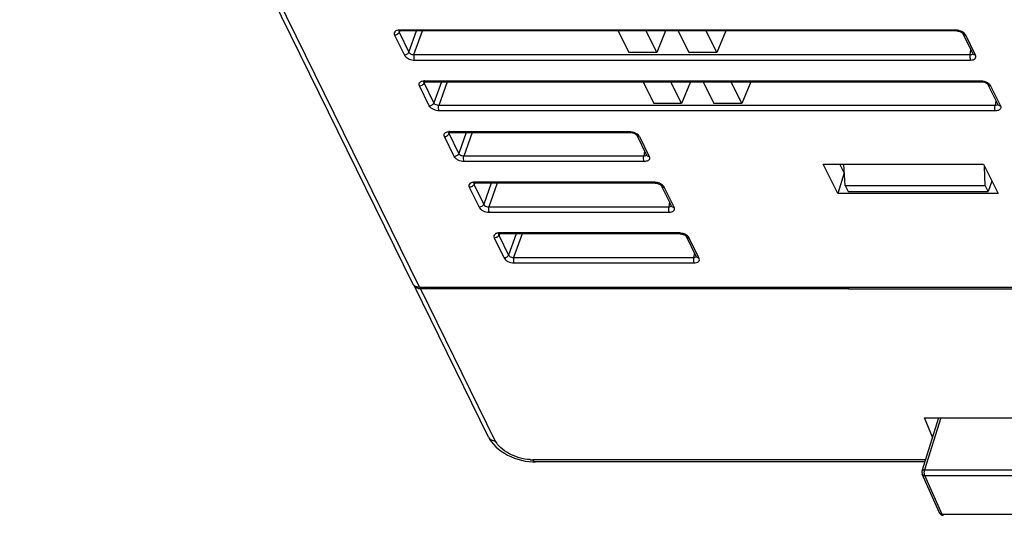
# Model space of a CAD drawing. Header units: millimetres. Extents: x 0 to 420, y 0 to 297.
# Tile 77 of 119: x 210 to 258, y 148 to 172. Entities that reach past the tile are written whole.
import ezdxf

# ---------------------------------------------------------------- set-up
doc = ezdxf.new("R2010")
doc.units = ezdxf.units.MM
doc.header["$LTSCALE"] = 23.1
doc.layers.get('0').update_dxf_attribs({"linetype": 'CONTINUOUS'})

msp = doc.modelspace()

# ---------------------------------------------------------------- linework, layer by layer
at = {"color": 7, "linetype": 'Continuous'}
for p, q in [((228.861, 159.01), (209.613, 198.234)), ((229.189, 158.838), (209.942, 198.061)), ((227.97, 171.199), (228.449, 170.223)), ((228.192, 171.405), (228.192, 171.405)), ((228.198, 171.342), (228.222, 171.391)), ((228.198, 171.342), (228.677, 170.366)), ((255.451, 171.447), (228.216, 171.447)), ((228.245, 171.403), (228.264, 171.403)), ((255.5, 171.403), (228.264, 171.403)), ((228.264, 171.403), (228.264, 171.403)), ((228.677, 170.366), (229.043, 171.403)), ((228.921, 170.242), (229.331, 171.403)), ((238.918, 171.403), (239.44, 170.341)), ((240.807, 170.341), (240.285, 171.403)), ((241.244, 171.403), (240.807, 170.341)), ((241.866, 171.403), (242.387, 170.341)), ((243.754, 170.341), (243.233, 171.403)), ((244.192, 171.403), (243.754, 170.341)), ((255.614, 171.387), (255.647, 171.377)), ((255.79, 171.292), (255.799, 171.282)), ((256.287, 170.292), (255.809, 171.268)), ((256.418, 170.223), (255.94, 171.199)), ((228.921, 170.242), (256.156, 170.242)), ((240.807, 170.341), (239.44, 170.341)), ((243.754, 170.341), (242.387, 170.341)), ((256.156, 170.242), (256.195, 170.481)), ((256.287, 170.292), (256.288, 170.291)), ((228.938, 169.976), (256.173, 169.976)), ((229.446, 168.914), (229.418, 168.856)), ((229.897, 167.88), (229.418, 168.856)), ((229.436, 168.96), (256.671, 168.96)), ((229.467, 168.916), (229.484, 168.917)), ((229.484, 168.917), (256.72, 168.917)), ((230.263, 168.917), (229.897, 167.88)), ((230.551, 168.917), (230.141, 167.756)), ((240.138, 168.917), (240.66, 167.854)), ((242.027, 167.854), (241.506, 168.917)), ((242.464, 168.917), (242.027, 167.854)), ((243.086, 168.917), (243.607, 167.854)), ((244.974, 167.854), (244.453, 168.917)), ((245.412, 168.917), (244.974, 167.854)), ((256.83, 168.902), (256.863, 168.892)), ((257.009, 168.807), (257.018, 168.797)), ((257.029, 168.781), (257.507, 167.805)), ((229.669, 167.737), (229.19, 168.713)), ((257.16, 168.713), (257.639, 167.737)), ((242.027, 167.854), (240.66, 167.854)), ((244.974, 167.854), (243.607, 167.854)), ((257.415, 167.994), (257.377, 167.756)), ((257.507, 167.805), (257.508, 167.805)), ((257.377, 167.756), (230.141, 167.756)), ((257.393, 167.489), (230.158, 167.489)), ((230.667, 166.428), (230.638, 166.369)), ((231.117, 165.393), (230.638, 166.369)), ((230.656, 166.474), (239.47, 166.474)), ((230.688, 166.43), (230.704, 166.43)), ((230.704, 166.43), (239.519, 166.43)), ((231.483, 166.43), (231.117, 165.393)), ((231.771, 166.43), (231.361, 165.27)), ((239.629, 166.415), (239.662, 166.405)), ((230.889, 165.25), (230.411, 166.226)), ((239.808, 166.32), (239.817, 166.31)), ((239.828, 166.295), (240.306, 165.319)), ((239.959, 166.226), (240.438, 165.25)), ((240.214, 165.508), (240.176, 165.27)), ((240.176, 165.27), (231.361, 165.27)), ((240.192, 165.003), (231.378, 165.003)), ((240.306, 165.319), (240.307, 165.318)), ((248.962, 164.875), (256.812, 164.875)), ((249.671, 163.431), (248.962, 164.875)), ((249.988, 164.442), (249.671, 163.431)), ((249.988, 164.442), (249.777, 164.875)), ((250.031, 163.827), (249.972, 164.875)), ((256.812, 164.875), (257.521, 163.431)), ((256.897, 163.827), (256.866, 164.766)), ((231.853, 163.946), (231.853, 163.946)), ((240.69, 163.987), (231.876, 163.987)), ((231.906, 163.943), (231.925, 163.944)), ((240.739, 163.944), (231.925, 163.944)), ((231.925, 163.944), (231.925, 163.944)), ((232.704, 163.944), (232.337, 162.907)), ((232.992, 163.944), (232.582, 162.783)), ((257.219, 164.047), (257.043, 163.531)), ((231.631, 163.74), (232.11, 162.764)), ((231.882, 163.932), (231.858, 163.883)), ((231.858, 163.883), (232.337, 162.907)), ((240.853, 163.928), (240.886, 163.917)), ((241.029, 163.832), (241.038, 163.823)), ((241.527, 162.833), (241.048, 163.808)), ((241.658, 162.764), (241.179, 163.74)), ((250.031, 163.827), (256.897, 163.827)), ((250.031, 163.827), (250.177, 163.531)), ((250.177, 163.531), (257.043, 163.531)), ((257.043, 163.531), (256.897, 163.827)), ((241.434, 163.021), (241.396, 162.783)), ((257.521, 163.431), (249.671, 163.431)), ((232.582, 162.783), (241.396, 162.783)), ((232.598, 162.516), (241.412, 162.516)), ((241.527, 162.833), (241.527, 162.831)), ((232.851, 161.253), (233.33, 160.278)), ((233.073, 161.46), (233.073, 161.459)), ((233.102, 161.446), (233.079, 161.396)), ((233.079, 161.396), (233.557, 160.421)), ((241.911, 161.501), (233.096, 161.501)), ((233.126, 161.457), (233.145, 161.458)), ((241.959, 161.458), (233.145, 161.458)), ((233.145, 161.458), (233.145, 161.458)), ((233.924, 161.458), (233.557, 160.421)), ((234.212, 161.458), (233.802, 160.297)), ((242.073, 161.441), (242.107, 161.431)), ((242.25, 161.346), (242.258, 161.336)), ((242.747, 160.346), (242.268, 161.322)), ((242.878, 160.278), (242.399, 161.253)), ((233.802, 160.297), (242.616, 160.297)), ((242.654, 160.535), (242.616, 160.297)), ((242.747, 160.346), (242.747, 160.345)), ((233.818, 160.03), (242.632, 160.03)), ((232.577, 151.488), (228.928, 158.925)), ((229.189, 158.838), (269.013, 158.838)), ((229.245, 158.776), (250.194, 158.776)), ((232.905, 151.317), (229.245, 158.776)), ((250.194, 158.776), (250.213, 158.838)), ((250.201, 158.761), (250.194, 158.776)), ((250.201, 158.761), (250.225, 158.838)), ((250.201, 158.761), (261.635, 158.761)), ((254.604, 152.436), (253.798, 149.825)), ((253.925, 152.436), (274.19, 152.436)), ((254.314, 151.495), (253.925, 152.436)), ((254.714, 152.436), (253.928, 149.891)), ((234.545, 150.295), (234.723, 150.28)), ((234.723, 150.28), (234.866, 150.276)), ((253.97, 150.384), (234.744, 150.384)), ((253.937, 150.276), (234.865, 150.276)), ((254.66, 147.779), (253.806, 149.685)), ((253.928, 149.891), (272.614, 149.891)), ((253.939, 149.612), (272.626, 149.612)), ((254.793, 147.706), (253.939, 149.612)), ((273.576, 147.706), (254.793, 147.706))]:
    msp.add_line(p, q, dxfattribs=at)
for points in [[(228.188, 171.398), (228.184, 171.392), (228.18, 171.389), (228.181, 171.389), (228.187, 171.392), (228.2, 171.396), (228.22, 171.4), (228.245, 171.403)], [(255.5, 171.403), (255.517, 171.403), (255.547, 171.4)], [(255.547, 171.4), (255.58, 171.395), (255.614, 171.387)], [(255.647, 171.377), (255.679, 171.364), (255.709, 171.35), (255.735, 171.335), (255.758, 171.32), (255.776, 171.305), (255.79, 171.292)], [(255.799, 171.282), (255.8, 171.281), (255.806, 171.272), (255.809, 171.267)], [(229.406, 168.907), (229.401, 168.903), (229.4, 168.902), (229.404, 168.904), (229.412, 168.907), (229.426, 168.911), (229.444, 168.914), (229.467, 168.916)], [(256.72, 168.917), (256.734, 168.917), (256.764, 168.914)], [(256.764, 168.914), (256.796, 168.909), (256.83, 168.902)], [(256.863, 168.892), (256.895, 168.88), (256.925, 168.866), (256.952, 168.851), (256.975, 168.835), (256.994, 168.82), (257.009, 168.807)], [(257.018, 168.797), (257.019, 168.795), (257.026, 168.786), (257.029, 168.781)], [(230.626, 166.421), (230.622, 166.416), (230.62, 166.415), (230.624, 166.417), (230.632, 166.421), (230.646, 166.424), (230.665, 166.428), (230.688, 166.43)], [(239.519, 166.43), (239.533, 166.43), (239.563, 166.428)], [(239.563, 166.428), (239.595, 166.423), (239.629, 166.415)], [(239.662, 166.405), (239.694, 166.393), (239.724, 166.379), (239.751, 166.364), (239.774, 166.349), (239.793, 166.334), (239.808, 166.32)], [(239.817, 166.31), (239.818, 166.309), (239.825, 166.3), (239.828, 166.295)], [(231.849, 163.938), (231.844, 163.932), (231.841, 163.929), (231.841, 163.929), (231.848, 163.932), (231.861, 163.937), (231.881, 163.941), (231.906, 163.943)], [(240.739, 163.944), (240.756, 163.944), (240.787, 163.941)], [(240.787, 163.941), (240.819, 163.936), (240.853, 163.928)], [(240.886, 163.917), (240.918, 163.905), (240.948, 163.891), (240.975, 163.876), (240.997, 163.861), (241.015, 163.846), (241.029, 163.832)], [(241.038, 163.823), (241.039, 163.821), (241.045, 163.812), (241.048, 163.808)], [(233.069, 161.452), (233.064, 161.446), (233.061, 161.443), (233.062, 161.443), (233.068, 161.446), (233.081, 161.45), (233.101, 161.454), (233.126, 161.457)], [(241.959, 161.458), (241.977, 161.457), (242.007, 161.455)], [(242.007, 161.455), (242.039, 161.449), (242.073, 161.441)], [(242.107, 161.431), (242.139, 161.419), (242.168, 161.404), (242.195, 161.389), (242.217, 161.374), (242.236, 161.359), (242.25, 161.346)], [(242.258, 161.336), (242.259, 161.335), (242.266, 161.326), (242.268, 161.322)], [(232.577, 151.488), (232.625, 151.4), (232.707, 151.273)], [(232.707, 151.273), (232.808, 151.147), (232.925, 151.024)], [(232.925, 151.024), (233.055, 150.909), (233.195, 150.802), (233.346, 150.704), (233.505, 150.615), (233.669, 150.536), (233.839, 150.467), (234.013, 150.408), (234.189, 150.36), (234.367, 150.322), (234.545, 150.295)]]:
    msp.add_lwpolyline(points, dxfattribs=at)
for centre, radius, start, end in [((228.143, 171.213), 0.221, 118.9287, 123.2497), ((227.962, 171.471), 0.273, 298.6871, 305.575), ((255.451, 170.884), 0.562, 87.7912, 89.9884), ((255.939, 171.399), 0.2, 261.5496, 270.0572), ((229.436, 168.431), 0.529, 89.9879, 92.5364), ((256.939, 168.604), 0.246, 26.1833, 30.4291), ((230.656, 165.945), 0.529, 89.9879, 92.5364), ((239.738, 166.118), 0.246, 26.1833, 30.4291), ((231.799, 163.761), 0.213, 120.4064, 124.7533), ((240.69, 163.424), 0.563, 87.7238, 89.9876), ((231.623, 164.012), 0.273, 298.6871, 305.575), ((241.179, 163.939), 0.2, 261.5496, 270.0572), ((233.019, 161.274), 0.213, 120.4064, 124.7533), ((232.843, 161.525), 0.273, 298.6871, 305.575), ((241.91, 160.938), 0.563, 87.7238, 89.9876), ((242.399, 161.453), 0.2, 261.5496, 270.0572), ((229.096, 159.125), 0.262, 206.1563, 210.8864), ((229.244, 159.286), 0.51, 263.3495, 270.0419), ((234.746, 152.52), 2.136, 266.4169, 269.9643), ((253.988, 149.766), 0.2, 162.7794, 204.15), ((254.845, 147.862), 0.203, 203.9826, 210.7705), ((254.755, 147.821), 0.104, 204.1173, 210.5492), ((254.843, 147.86), 0.2, 210.7886, 269.9803)]:
    msp.add_arc(centre, radius, start, end, dxfattribs=at)
for points, knots in [([(228.021, 171.398), (227.991, 171.378), (227.937, 171.314), (227.954, 171.233), (227.97, 171.199)], [0, 0, 0, 0, 0.494265, 1, 1, 1, 1]), ([(228.093, 171.232), (228.084, 171.227), (228.045, 171.208), (228.002, 171.199), (227.97, 171.199)], [0, 0, 0, 0, 0.257261, 1, 1, 1, 1]), ([(228.101, 171.433), (228.095, 171.431), (228.072, 171.424), (228.051, 171.415), (228.036, 171.407)], [0, 0, 0, 0, 0.262816, 1, 1, 1, 1]), ([(228.216, 171.447), (228.205, 171.447), (228.167, 171.446), (228.128, 171.44), (228.101, 171.433)], [0, 0, 0, 0, 0.263628, 1, 1, 1, 1]), ([(228.198, 171.342), (228.194, 171.333), (228.176, 171.297), (228.146, 171.267), (228.121, 171.249)], [0, 0, 0, 0, 0.234006, 1, 1, 1, 1]), ([(228.188, 171.392), (228.185, 171.38), (228.188, 171.361), (228.196, 171.346), (228.198, 171.342)], [0, 0, 0, 0, 0.727004, 1, 1, 1, 1]), ([(228.264, 171.403), (228.261, 171.403), (228.245, 171.406), (228.233, 171.418), (228.226, 171.428)], [0, 0, 0, 0, 0.213911, 1, 1, 1, 1]), ([(255.499, 171.403), (255.495, 171.403), (255.473, 171.409), (255.459, 171.431), (255.451, 171.447)], [0, 0, 0, 0, 0.19821, 1, 1, 1, 1]), ([(255.641, 171.417), (255.627, 171.421), (255.572, 171.436), (255.515, 171.445), (255.473, 171.446)], [0, 0, 0, 0, 0.255264, 1, 1, 1, 1]), ([(255.902, 171.256), (255.887, 171.274), (255.813, 171.346), (255.717, 171.393), (255.641, 171.417)], [0, 0, 0, 0, 0.225883, 1, 1, 1, 1]), ([(255.809, 171.267), (255.817, 171.25), (255.847, 171.218), (255.888, 171.204), (255.91, 171.201)], [0, 0, 0, 0, 0.471246, 1, 1, 1, 1]), ([(255.94, 171.199), (255.937, 171.204), (255.926, 171.224), (255.913, 171.243), (255.902, 171.256)], [0, 0, 0, 0, 0.237705, 1, 1, 1, 1]), ([(228.677, 170.366), (228.659, 170.324), (228.59, 170.253), (228.497, 170.223), (228.449, 170.223)], [0, 0, 0, 0, 0.487578, 1, 1, 1, 1]), ([(228.449, 170.223), (228.452, 170.217), (228.466, 170.192), (228.483, 170.17), (228.498, 170.154)], [0, 0, 0, 0, 0.235235, 1, 1, 1, 1]), ([(228.677, 170.366), (228.685, 170.347), (228.742, 170.269), (228.848, 170.237), (228.921, 170.242)], [0, 0, 0, 0, 0.221032, 1, 1, 1, 1]), ([(228.921, 170.242), (228.909, 170.197), (228.904, 170.106), (228.919, 170.014), (228.938, 169.976)], [0, 0, 0, 0, 0.525616, 1, 1, 1, 1]), ([(256.156, 170.242), (256.155, 170.235), (256.148, 170.205), (256.145, 170.174), (256.144, 170.15)], [0, 0, 0, 0, 0.23379, 1, 1, 1, 1]), ([(256.156, 170.242), (256.184, 170.24), (256.235, 170.242), (256.277, 170.279), (256.284, 170.299)], [0, 0, 0, 0, 0.565596, 1, 1, 1, 1]), ([(256.173, 169.976), (256.217, 169.976), (256.298, 169.985), (256.4, 170.036), (256.45, 170.129), (256.433, 170.194), (256.418, 170.223)], [0, 0, 0, 0, 0.311069, 0.562618, 0.773294, 1, 1, 1, 1]), ([(256.287, 170.292), (256.298, 170.27), (256.338, 170.233), (256.391, 170.223), (256.418, 170.223)], [0, 0, 0, 0, 0.463665, 1, 1, 1, 1]), ([(228.498, 170.154), (228.551, 170.096), (228.693, 170.01), (228.854, 169.976), (228.938, 169.976)], [0, 0, 0, 0, 0.484074, 1, 1, 1, 1]), ([(256.144, 170.15), (256.143, 170.118), (256.146, 170.058), (256.161, 170), (256.173, 169.976)], [0, 0, 0, 0, 0.544143, 1, 1, 1, 1]), ([(229.19, 168.713), (229.177, 168.74), (229.16, 168.802), (229.203, 168.893), (229.296, 168.946), (229.371, 168.958), (229.412, 168.96)], [0, 0, 0, 0, 0.230779, 0.443647, 0.692734, 1, 1, 1, 1]), ([(229.19, 168.713), (229.238, 168.713), (229.332, 168.742), (229.401, 168.814), (229.418, 168.856)], [0, 0, 0, 0, 0.512422, 1, 1, 1, 1]), ([(229.418, 168.856), (229.416, 168.86), (229.408, 168.875), (229.405, 168.893), (229.408, 168.905)], [0, 0, 0, 0, 0.272895, 1, 1, 1, 1]), ([(229.436, 168.96), (229.439, 168.954), (229.449, 168.935), (229.469, 168.917), (229.484, 168.917)], [0, 0, 0, 0, 0.321333, 1, 1, 1, 1]), ([(256.671, 168.96), (256.674, 168.954), (256.685, 168.935), (256.705, 168.917), (256.72, 168.917)], [0, 0, 0, 0, 0.321357, 1, 1, 1, 1]), ([(256.671, 168.96), (256.689, 168.96), (256.761, 168.957), (256.833, 168.941), (256.885, 168.922)], [0, 0, 0, 0, 0.241213, 1, 1, 1, 1]), ([(256.885, 168.922), (256.909, 168.914), (256.996, 168.878), (257.076, 168.823), (257.121, 168.771)], [0, 0, 0, 0, 0.270219, 1, 1, 1, 1]), ([(257.16, 168.713), (257.132, 168.713), (257.08, 168.722), (257.039, 168.76), (257.029, 168.781)], [0, 0, 0, 0, 0.536332, 1, 1, 1, 1]), ([(229.669, 167.737), (229.717, 167.737), (229.81, 167.766), (229.88, 167.838), (229.897, 167.88)], [0, 0, 0, 0, 0.512422, 1, 1, 1, 1]), ([(230.141, 167.756), (230.116, 167.754), (230.023, 167.76), (229.923, 167.816), (229.897, 167.88)], [0, 0, 0, 0, 0.270447, 1, 1, 1, 1]), ([(257.504, 167.812), (257.497, 167.792), (257.455, 167.756), (257.404, 167.754), (257.377, 167.756)], [0, 0, 0, 0, 0.434393, 1, 1, 1, 1]), ([(257.639, 167.737), (257.611, 167.737), (257.558, 167.746), (257.518, 167.784), (257.507, 167.805)], [0, 0, 0, 0, 0.536332, 1, 1, 1, 1]), ([(230.158, 167.489), (230.056, 167.489), (229.905, 167.528), (229.745, 167.632), (229.687, 167.701), (229.669, 167.737)], [0, 0, 0, 0, 0.53506, 0.787834, 1, 1, 1, 1]), ([(230.158, 167.489), (230.139, 167.528), (230.124, 167.619), (230.129, 167.71), (230.141, 167.756)], [0, 0, 0, 0, 0.474384, 1, 1, 1, 1]), ([(257.393, 167.489), (257.374, 167.528), (257.359, 167.619), (257.365, 167.71), (257.377, 167.756)], [0, 0, 0, 0, 0.474384, 1, 1, 1, 1]), ([(257.657, 167.642), (257.655, 167.619), (257.636, 167.574), (257.575, 167.524), (257.491, 167.495), (257.427, 167.489), (257.393, 167.489)], [0, 0, 0, 0, 0.202647, 0.426839, 0.692183, 1, 1, 1, 1]), ([(257.639, 167.737), (257.642, 167.731), (257.652, 167.708), (257.657, 167.683), (257.658, 167.665)], [0, 0, 0, 0, 0.265677, 1, 1, 1, 1]), ([(230.411, 166.226), (230.397, 166.254), (230.38, 166.316), (230.423, 166.406), (230.516, 166.459), (230.591, 166.471), (230.633, 166.473)], [0, 0, 0, 0, 0.230779, 0.443647, 0.692734, 1, 1, 1, 1]), ([(230.411, 166.226), (230.458, 166.226), (230.552, 166.255), (230.621, 166.327), (230.638, 166.369)], [0, 0, 0, 0, 0.512422, 1, 1, 1, 1]), ([(230.638, 166.369), (230.636, 166.373), (230.628, 166.388), (230.625, 166.407), (230.628, 166.419)], [0, 0, 0, 0, 0.272895, 1, 1, 1, 1]), ([(230.656, 166.474), (230.659, 166.467), (230.67, 166.449), (230.689, 166.43), (230.704, 166.43)], [0, 0, 0, 0, 0.321333, 1, 1, 1, 1]), ([(239.47, 166.474), (239.473, 166.467), (239.484, 166.449), (239.504, 166.43), (239.519, 166.43)], [0, 0, 0, 0, 0.321357, 1, 1, 1, 1]), ([(239.47, 166.474), (239.488, 166.474), (239.56, 166.47), (239.632, 166.454), (239.684, 166.436)], [0, 0, 0, 0, 0.241213, 1, 1, 1, 1]), ([(239.684, 166.436), (239.708, 166.428), (239.794, 166.392), (239.875, 166.337), (239.92, 166.285)], [0, 0, 0, 0, 0.270219, 1, 1, 1, 1]), ([(239.959, 166.226), (239.931, 166.226), (239.879, 166.235), (239.838, 166.273), (239.828, 166.295)], [0, 0, 0, 0, 0.536332, 1, 1, 1, 1]), ([(230.889, 165.25), (230.937, 165.25), (231.031, 165.28), (231.1, 165.351), (231.117, 165.393)], [0, 0, 0, 0, 0.512422, 1, 1, 1, 1]), ([(231.361, 165.27), (231.336, 165.268), (231.243, 165.273), (231.143, 165.33), (231.117, 165.393)], [0, 0, 0, 0, 0.270447, 1, 1, 1, 1]), ([(231.378, 165.003), (231.277, 165.003), (231.125, 165.041), (230.966, 165.145), (230.907, 165.214), (230.889, 165.25)], [0, 0, 0, 0, 0.53506, 0.787834, 1, 1, 1, 1]), ([(231.378, 165.003), (231.359, 165.041), (231.344, 165.133), (231.35, 165.224), (231.361, 165.27)], [0, 0, 0, 0, 0.474384, 1, 1, 1, 1]), ([(240.192, 165.003), (240.173, 165.041), (240.158, 165.133), (240.164, 165.224), (240.176, 165.27)], [0, 0, 0, 0, 0.474384, 1, 1, 1, 1]), ([(240.303, 165.326), (240.296, 165.306), (240.254, 165.269), (240.203, 165.267), (240.176, 165.27)], [0, 0, 0, 0, 0.434393, 1, 1, 1, 1]), ([(240.456, 165.155), (240.453, 165.133), (240.435, 165.087), (240.374, 165.038), (240.29, 165.008), (240.226, 165.003), (240.192, 165.003)], [0, 0, 0, 0, 0.202647, 0.426839, 0.692183, 1, 1, 1, 1]), ([(240.438, 165.25), (240.41, 165.25), (240.357, 165.26), (240.317, 165.298), (240.306, 165.319)], [0, 0, 0, 0, 0.536332, 1, 1, 1, 1]), ([(240.438, 165.25), (240.44, 165.244), (240.451, 165.222), (240.456, 165.197), (240.457, 165.179)], [0, 0, 0, 0, 0.265677, 1, 1, 1, 1]), ([(231.678, 163.936), (231.648, 163.916), (231.597, 163.852), (231.614, 163.773), (231.631, 163.74)], [0, 0, 0, 0, 0.492249, 1, 1, 1, 1]), ([(231.756, 163.972), (231.75, 163.97), (231.727, 163.963), (231.706, 163.954), (231.691, 163.945)], [0, 0, 0, 0, 0.263147, 1, 1, 1, 1]), ([(231.876, 163.987), (231.865, 163.987), (231.825, 163.986), (231.784, 163.98), (231.756, 163.972)], [0, 0, 0, 0, 0.264554, 1, 1, 1, 1]), ([(231.925, 163.944), (231.921, 163.944), (231.906, 163.947), (231.894, 163.959), (231.887, 163.969)], [0, 0, 0, 0, 0.213912, 1, 1, 1, 1]), ([(240.739, 163.944), (240.734, 163.944), (240.712, 163.949), (240.698, 163.971), (240.69, 163.987)], [0, 0, 0, 0, 0.19821, 1, 1, 1, 1]), ([(240.881, 163.957), (240.867, 163.961), (240.812, 163.977), (240.755, 163.985), (240.713, 163.987)], [0, 0, 0, 0, 0.255195, 1, 1, 1, 1]), ([(241.138, 163.801), (241.123, 163.818), (241.049, 163.888), (240.956, 163.934), (240.881, 163.957)], [0, 0, 0, 0, 0.226735, 1, 1, 1, 1]), ([(231.754, 163.772), (231.744, 163.767), (231.706, 163.749), (231.662, 163.74), (231.631, 163.74)], [0, 0, 0, 0, 0.257261, 1, 1, 1, 1]), ([(231.858, 163.883), (231.855, 163.874), (231.836, 163.838), (231.807, 163.808), (231.781, 163.79)], [0, 0, 0, 0, 0.234006, 1, 1, 1, 1]), ([(231.848, 163.933), (231.846, 163.92), (231.848, 163.902), (231.856, 163.887), (231.858, 163.883)], [0, 0, 0, 0, 0.726995, 1, 1, 1, 1]), ([(241.048, 163.808), (241.056, 163.79), (241.087, 163.758), (241.128, 163.745), (241.149, 163.742)], [0, 0, 0, 0, 0.471247, 1, 1, 1, 1]), ([(241.179, 163.74), (241.176, 163.745), (241.165, 163.766), (241.15, 163.786), (241.138, 163.801)], [0, 0, 0, 0, 0.23696, 1, 1, 1, 1]), ([(232.337, 162.907), (232.32, 162.865), (232.251, 162.793), (232.157, 162.764), (232.11, 162.764)], [0, 0, 0, 0, 0.487578, 1, 1, 1, 1]), ([(232.11, 162.764), (232.127, 162.728), (232.186, 162.659), (232.345, 162.555), (232.497, 162.516), (232.598, 162.516)], [0, 0, 0, 0, 0.212131, 0.464963, 1, 1, 1, 1]), ([(232.337, 162.907), (232.345, 162.888), (232.402, 162.809), (232.508, 162.778), (232.582, 162.783)], [0, 0, 0, 0, 0.221051, 1, 1, 1, 1]), ([(232.582, 162.783), (232.57, 162.737), (232.564, 162.646), (232.579, 162.555), (232.598, 162.516)], [0, 0, 0, 0, 0.525616, 1, 1, 1, 1]), ([(241.383, 162.691), (241.382, 162.658), (241.385, 162.599), (241.4, 162.541), (241.412, 162.516)], [0, 0, 0, 0, 0.544143, 1, 1, 1, 1]), ([(241.396, 162.783), (241.394, 162.776), (241.387, 162.746), (241.384, 162.715), (241.383, 162.691)], [0, 0, 0, 0, 0.23379, 1, 1, 1, 1]), ([(241.396, 162.783), (241.423, 162.781), (241.474, 162.783), (241.516, 162.819), (241.523, 162.839)], [0, 0, 0, 0, 0.565634, 1, 1, 1, 1]), ([(241.412, 162.516), (241.456, 162.516), (241.537, 162.526), (241.639, 162.576), (241.689, 162.67), (241.672, 162.735), (241.658, 162.764)], [0, 0, 0, 0, 0.31109, 0.562627, 0.773285, 1, 1, 1, 1]), ([(241.527, 162.833), (241.537, 162.811), (241.577, 162.773), (241.63, 162.764), (241.658, 162.764)], [0, 0, 0, 0, 0.463665, 1, 1, 1, 1]), ([(232.898, 161.45), (232.868, 161.429), (232.818, 161.365), (232.835, 161.286), (232.851, 161.253)], [0, 0, 0, 0, 0.492249, 1, 1, 1, 1]), ([(232.974, 161.286), (232.964, 161.281), (232.926, 161.263), (232.883, 161.253), (232.851, 161.253)], [0, 0, 0, 0, 0.257261, 1, 1, 1, 1]), ([(232.976, 161.485), (232.97, 161.484), (232.948, 161.477), (232.926, 161.467), (232.911, 161.458)], [0, 0, 0, 0, 0.263147, 1, 1, 1, 1]), ([(233.096, 161.501), (233.086, 161.501), (233.045, 161.5), (233.004, 161.494), (232.976, 161.485)], [0, 0, 0, 0, 0.264554, 1, 1, 1, 1]), ([(233.079, 161.396), (233.075, 161.387), (233.056, 161.351), (233.027, 161.321), (233.002, 161.303)], [0, 0, 0, 0, 0.234006, 1, 1, 1, 1]), ([(233.068, 161.446), (233.066, 161.434), (233.068, 161.415), (233.076, 161.4), (233.079, 161.396)], [0, 0, 0, 0, 0.726995, 1, 1, 1, 1]), ([(233.145, 161.458), (233.141, 161.458), (233.126, 161.46), (233.114, 161.473), (233.107, 161.483)], [0, 0, 0, 0, 0.213912, 1, 1, 1, 1]), ([(241.959, 161.458), (241.955, 161.458), (241.932, 161.463), (241.918, 161.485), (241.911, 161.501)], [0, 0, 0, 0, 0.19821, 1, 1, 1, 1]), ([(242.101, 161.471), (242.088, 161.475), (242.032, 161.49), (241.975, 161.499), (241.933, 161.5)], [0, 0, 0, 0, 0.255195, 1, 1, 1, 1]), ([(242.358, 161.314), (242.343, 161.331), (242.27, 161.401), (242.176, 161.447), (242.101, 161.471)], [0, 0, 0, 0, 0.226735, 1, 1, 1, 1]), ([(242.268, 161.322), (242.277, 161.304), (242.307, 161.272), (242.348, 161.259), (242.37, 161.255)], [0, 0, 0, 0, 0.471247, 1, 1, 1, 1]), ([(242.399, 161.253), (242.397, 161.258), (242.385, 161.28), (242.37, 161.3), (242.358, 161.314)], [0, 0, 0, 0, 0.23696, 1, 1, 1, 1]), ([(233.557, 160.421), (233.54, 160.379), (233.471, 160.307), (233.377, 160.278), (233.33, 160.278)], [0, 0, 0, 0, 0.487578, 1, 1, 1, 1]), ([(233.33, 160.278), (233.347, 160.241), (233.406, 160.172), (233.565, 160.069), (233.717, 160.03), (233.818, 160.03)], [0, 0, 0, 0, 0.212131, 0.464963, 1, 1, 1, 1]), ([(233.557, 160.421), (233.565, 160.401), (233.622, 160.323), (233.728, 160.291), (233.802, 160.297)], [0, 0, 0, 0, 0.221051, 1, 1, 1, 1]), ([(233.802, 160.297), (233.79, 160.251), (233.784, 160.16), (233.799, 160.068), (233.818, 160.03)], [0, 0, 0, 0, 0.525616, 1, 1, 1, 1]), ([(242.603, 160.204), (242.602, 160.172), (242.606, 160.113), (242.621, 160.054), (242.632, 160.03)], [0, 0, 0, 0, 0.544143, 1, 1, 1, 1]), ([(242.616, 160.297), (242.614, 160.29), (242.607, 160.259), (242.604, 160.228), (242.603, 160.204)], [0, 0, 0, 0, 0.23379, 1, 1, 1, 1]), ([(242.616, 160.297), (242.643, 160.294), (242.695, 160.297), (242.736, 160.333), (242.743, 160.353)], [0, 0, 0, 0, 0.565634, 1, 1, 1, 1]), ([(242.632, 160.03), (242.677, 160.03), (242.757, 160.039), (242.859, 160.09), (242.909, 160.184), (242.892, 160.249), (242.878, 160.278)], [0, 0, 0, 0, 0.31109, 0.562627, 0.773285, 1, 1, 1, 1]), ([(242.747, 160.346), (242.757, 160.325), (242.798, 160.287), (242.85, 160.278), (242.878, 160.278)], [0, 0, 0, 0, 0.463665, 1, 1, 1, 1]), ([(229.189, 158.838), (229.164, 158.838), (229.071, 158.845), (228.978, 158.881), (228.927, 158.925)], [0, 0, 0, 0, 0.272075, 1, 1, 1, 1]), ([(228.99, 158.857), (229.003, 158.846), (229.061, 158.806), (229.132, 158.786), (229.185, 158.78)], [0, 0, 0, 0, 0.235536, 1, 1, 1, 1]), ([(232.577, 151.488), (232.604, 151.435), (232.704, 151.34), (232.836, 151.317), (232.905, 151.317)], [0, 0, 0, 0, 0.463512, 1, 1, 1, 1]), ([(234.612, 150.389), (234.432, 150.4), (234.071, 150.465), (233.576, 150.666), (233.169, 150.946), (232.967, 151.19), (232.905, 151.317)], [0, 0, 0, 0, 0.269199, 0.540311, 0.789525, 1, 1, 1, 1]), ([(234.865, 150.276), (234.854, 150.276), (234.823, 150.283), (234.779, 150.322), (234.756, 150.361), (234.744, 150.384)], [0, 0, 0, 0, 0.195852, 0.545304, 1, 1, 1, 1]), ([(253.928, 149.891), (253.912, 149.891), (253.882, 149.888), (253.843, 149.876), (253.813, 149.855), (253.801, 149.835), (253.798, 149.826)], [0, 0, 0, 0, 0.303461, 0.569996, 0.797787, 1, 1, 1, 1]), ([(253.806, 149.685), (253.811, 149.674), (253.825, 149.653), (253.868, 149.621), (253.911, 149.612), (253.939, 149.612)], [0, 0, 0, 0, 0.226468, 0.465074, 1, 1, 1, 1]), ([(253.939, 149.612), (253.93, 149.631), (253.917, 149.675), (253.909, 149.746), (253.912, 149.82), (253.921, 149.868), (253.928, 149.891)], [0, 0, 0, 0, 0.220549, 0.482303, 0.753447, 1, 1, 1, 1]), ([(254.726, 147.719), (254.719, 147.721), (254.696, 147.733), (254.675, 147.752), (254.666, 147.768)], [0, 0, 0, 0, 0.265962, 1, 1, 1, 1]), ([(254.793, 147.706), (254.787, 147.706), (254.764, 147.707), (254.742, 147.712), (254.726, 147.719)], [0, 0, 0, 0, 0.260922, 1, 1, 1, 1]), ([(254.843, 147.66), (254.838, 147.661), (254.825, 147.664), (254.807, 147.68), (254.798, 147.696), (254.793, 147.706)], [0, 0, 0, 0, 0.194238, 0.5434, 1, 1, 1, 1])]:
    msp.add_open_spline(points, degree=3, knots=knots, dxfattribs=at)
for points in [[(228.192, 171.405), (228.19, 171.401), (228.189, 171.396), (228.188, 171.392)], [(228.226, 171.428), (228.222, 171.434), (228.219, 171.44), (228.216, 171.447)], [(229.408, 168.905), (229.409, 168.91), (229.41, 168.914), (229.412, 168.919)], [(257.121, 168.771), (257.132, 168.758), (257.142, 168.744), (257.151, 168.729)], [(257.658, 167.665), (257.659, 167.657), (257.658, 167.649), (257.657, 167.642)], [(230.628, 166.419), (230.629, 166.423), (230.631, 166.428), (230.633, 166.432)], [(239.92, 166.285), (239.931, 166.271), (239.941, 166.257), (239.95, 166.242)], [(240.457, 165.179), (240.457, 165.171), (240.457, 165.163), (240.456, 165.155)], [(231.853, 163.946), (231.851, 163.942), (231.849, 163.937), (231.848, 163.933)], [(231.887, 163.969), (231.883, 163.975), (231.879, 163.981), (231.876, 163.987)], [(233.073, 161.459), (233.071, 161.455), (233.069, 161.451), (233.068, 161.446)], [(233.107, 161.483), (233.103, 161.488), (233.099, 161.495), (233.096, 161.501)], [(228.927, 158.925), (228.905, 158.944), (228.886, 158.966), (228.872, 158.991)], [(228.933, 158.919), (228.949, 158.895), (228.968, 158.874), (228.99, 158.857)]]:
    msp.add_open_spline(points, degree=3, dxfattribs=at)

doc.saveas('drawing.dxf')
